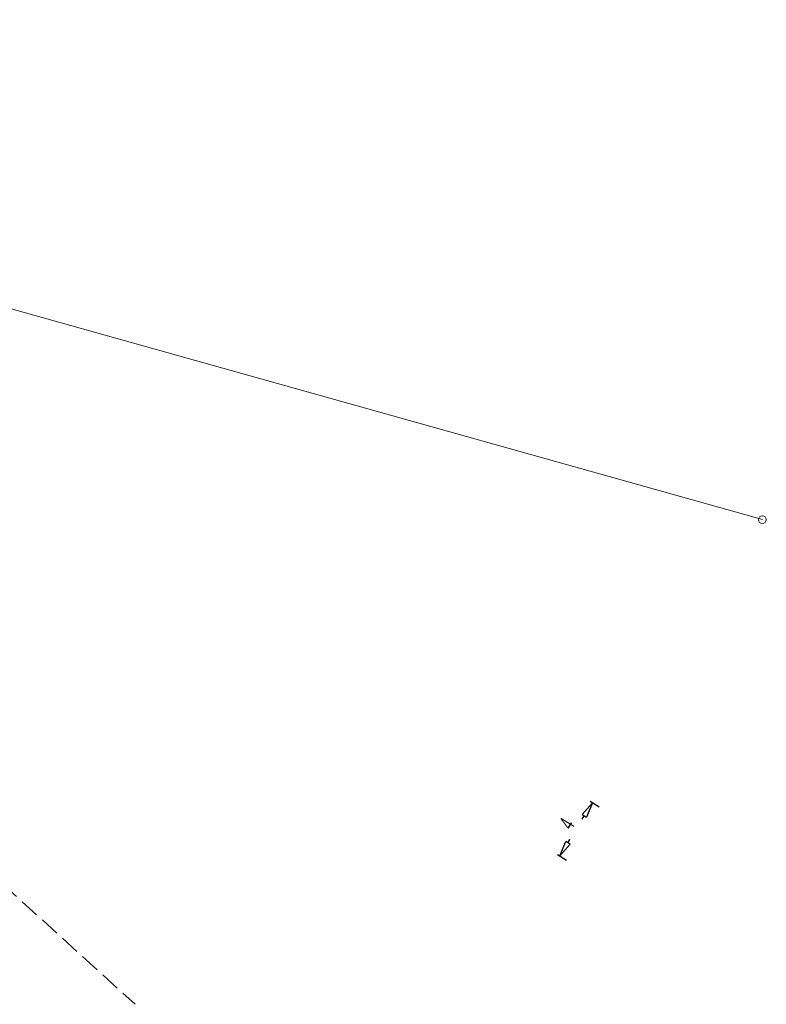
# Model space of a CAD drawing. Header units: metres. Extents: x 7519033 to 7519315, y 5970988 to 5971152.
# Tile 14 of 14: x 7519267 to 7519315, y 5971089 to 5971152. Entities that reach past the tile are written whole.
import ezdxf

# ---------------------------------------------------------------- set-up
doc = ezdxf.new("R2010")
doc.units = ezdxf.units.M
doc.header["$MEASUREMENT"] = 0
doc.linetypes.add('1', pattern=[0])
doc.linetypes.add('WSQ', pattern=[1.75, 1.25, -0.5])
doc.layers.get('0').update_dxf_attribs({"color": 250, "linetype": 'CONTINUOUS', "lineweight": 100})
doc.layers.get('Defpoints').update_dxf_attribs({"color": 6, "linetype": 'CONTINUOUS'})
for name, color, linetype, lineweight in [('A_BUDYNEK', 7, 'CONTINUOUS', 0), ('A_WYMIAR', 152, 'CONTINUOUS', 0), ('Dzialki', 51, '1', 18), ('Punkty', 1, 'CONTINUOUS', 18), ('WUKPS_L_6', 3, '1', 18)]:
    doc.layers.add(name, color=color, linetype=linetype, lineweight=lineweight)
doc.styles.get("Standard").update_dxf_attribs({"font": 'ARIALN.TTF', "width": 0.75})
doc.dimstyles.new('Kopia ISO-25', dxfattribs={"dimtxt": 1, "dimasz": 1, "dimexe": 0.5, "dimexo": 0.625, "dimgap": 0.2, "dimtad": 1, "dimtxsty": 'Standard', "dimblk": 'CLOSEDBLANK', "dimcen": 2.5, "dimadec": 0, "dimazin": 0, "dimtfac": 1, "dimtmove": 0, "dimatfit": 3, "dimldrblk": 'CLOSEDBLANK', "dimfxl": 2, "dimfxlon": 1, "dimtfill": 1, "dimarcsym": 0})

# ---------------------------------------------------------------- blocks, each defined once
blk = doc.blocks.new('GRT')
at = {"linetype": 'Continuous'}
blk.add_circle((0, 0), 0.25, dxfattribs=at)
blk = doc.blocks.new('MAPA_ZWIK')
at = {"layer": 'Dzialki'}
blk.add_line((112.307, 29.183), (-2.123, 61.313), dxfattribs=at)
at = {"layer": 'WUKPS_L_6', "linetype": 'WSQ', "lineweight": 18}
blk.add_line((46.649, 21.115), (72.024, -1.968), dxfattribs=at)
at = {"layer": 'Punkty'}
blk.add_blockref('GRT', (112.307, 29.183), dxfattribs=at)
blk = doc.blocks.new('_ClosedBlank')
at = {"color": 0, "linetype": 'ByBlock', "lineweight": -2}
for p, q in [((-1, 0.167), (0, 0)), ((-1, 0.167), (-1, -0.167)), ((0, 0), (-1, -0.167))]:
    blk.add_line(p, q, dxfattribs=at)
blk = doc.blocks.new('*D244')
at = {"layer": 'A_WYMIAR', "color": 0, "linetype": '1', "lineweight": -2, "transparency": 16777216}
for p, q in [((7519303.387, 5971101.815), (7519303.957, 5971101.467)), ((7519301.96, 5971099.155), (7519303.009, 5971100.874)), ((7519301.288, 5971098.394), (7519301.866, 5971098.041))]:
    blk.add_line(p, q, dxfattribs=at)
at = {"layer": 'Defpoints', "color": 0, "linetype": '1', "transparency": 16777216}
for p in [(7519302.853, 5971102.14), (7519303.53, 5971101.727), (7519300.755, 5971098.719)]:
    blk.add_point(p, dxfattribs=at)
at = {"layer": 'A_WYMIAR', "color": 0, "linetype": '1', "lineweight": -2, "transparency": 16777216}
for p, rotation in [((7519303.53, 5971101.727), 58.6103552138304), ((7519301.439, 5971098.302), 238.6103552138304)]:
    blk.add_blockref('_ClosedBlank', p, dxfattribs=dict(at, rotation=rotation))
at = {"layer": 'A_WYMIAR', "color": 0, "linetype": '1', "transparency": 16777216, "insert": (7519301.887, 5971100.379), "char_height": 1, "attachment_point": 5, "rotation": 58.61036, "bg_fill": 3, "box_fill_scale": 1.25, "bg_fill_color": 256, "bg_fill_true_color": 13158600, "bg_fill_transparency": 0}
blk.add_mtext('4', dxfattribs=at)

msp = doc.modelspace()

# ---------------------------------------------------------------- block references
at = {"layer": 'A_BUDYNEK'}
msp.add_blockref('MAPA_ZWIK', (7519202.143, 5971090.737), dxfattribs=at)

# ---------------------------------------------------------------- next in the draw order: dimensions: what is measured, and where the dimension line sits
at = {"layer": 'A_WYMIAR', "linetype": '1'}
dim = msp.add_linear_dim(base=(7519303.53, 5971101.727), p1=(7519300.755, 5971098.719), p2=(7519302.853, 5971102.14), angle=238.61036, text='4', dimstyle='Kopia ISO-25', override={"dimtmove": 1}, dxfattribs=at)
dim.commit()
dim.dimension.update_dxf_attribs({"geometry": '*D244', "text_midpoint": (7519301.887, 5971100.379)})

doc.saveas('drawing.dxf')
